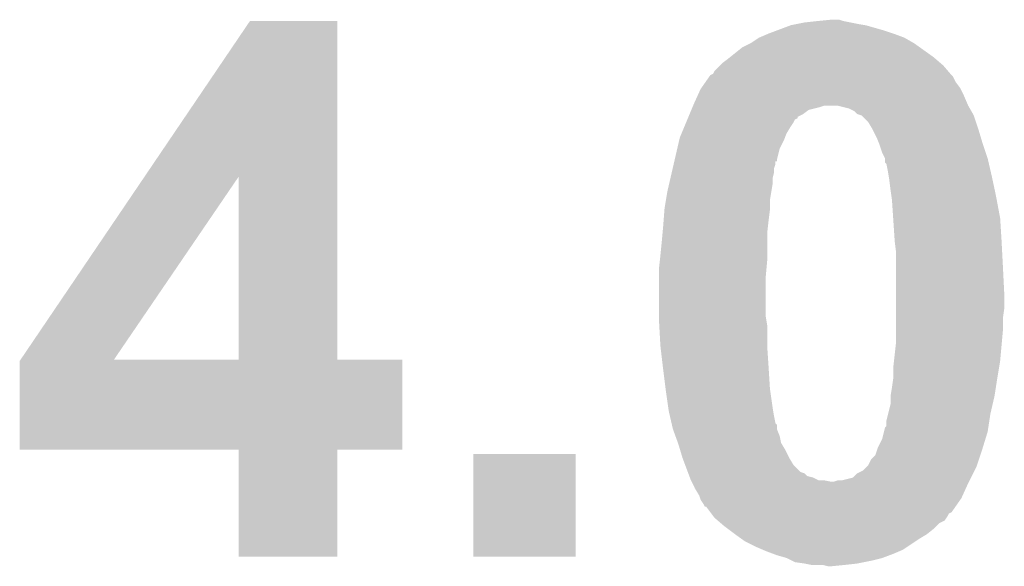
# Model space of a CAD drawing. Extents: x -1.3 to 24.2, y -3.9 to 39.2.
# Tile 23 of 42: x 11.7 to 13.5, y 13 to 14. Entities that reach past the tile are written whole.
import ezdxf

# ---------------------------------------------------------------- set-up
doc = ezdxf.new("R2010")
doc.units = 0
doc.layers.add('DAC_20_CLICK_V100_GTO', color=14, linetype='CONTINUOUS')

msp = doc.modelspace()

# ---------------------------------------------------------------- linework, layer by layer
at = {"layer": 'DAC_20_CLICK_V100_GTO'}
for points in [[(11.938256, 13.667682), (12.131032, 13.952194), (12.291072, 13.667682), (12.29106, 13.952194)], [(12.131032, 13.952194), (12.13105, 13.95222), (12.29106, 13.952194), (12.13105, 13.95222)], [(13.094546, 13.93444), (13.121642, 13.9446), (13.29436, 13.93444), (13.258802, 13.9446)], [(13.121642, 13.9446), (13.13434, 13.94714), (13.258802, 13.9446), (13.24356, 13.94714)], [(13.13434, 13.94714), (13.14704, 13.94968), (13.24356, 13.94714), (13.230862, 13.94968)], [(13.14704, 13.94968), (13.1699, 13.95222), (13.230862, 13.94968), (13.218162, 13.95222)], [(13.1699, 13.95222), (13.195278, 13.954758), (13.218162, 13.95222), (13.210542, 13.954758)], [(13.195278, 13.954758), (13.195298, 13.95476), (13.210542, 13.954758), (13.195298, 13.95476)], [(13.063216, 13.92174), (13.081, 13.92936), (13.329922, 13.92174), (13.3096, 13.92936)], [(13.081, 13.92936), (13.094546, 13.93444), (13.3096, 13.92936), (13.29436, 13.93444)], [(13.032742, 13.903962), (13.047978, 13.91158), (13.358368, 13.903962), (13.347702, 13.91158)], [(13.047978, 13.91158), (13.047982, 13.911582), (13.347702, 13.91158), (13.3477, 13.911582)], [(13.047982, 13.911582), (13.063216, 13.92174), (13.3477, 13.911582), (13.329922, 13.92174)], [(13.00734, 13.88364), (13.010514, 13.88618), (13.386224, 13.88364), (13.38326, 13.88618)], [(13.010514, 13.88618), (13.032742, 13.903962), (13.38326, 13.88618), (13.358368, 13.903962)], [(12.981942, 13.860776), (12.992102, 13.87094), (13.409752, 13.860776), (13.401042, 13.87094)], [(12.992102, 13.87094), (12.997182, 13.87602), (13.401042, 13.87094), (13.395116, 13.87602)], [(12.997182, 13.87602), (13.00734, 13.88364), (13.395116, 13.87602), (13.386224, 13.88364)], [(12.965434, 13.840464), (12.972542, 13.850616), (13.423902, 13.840464), (13.418822, 13.850616)], [(12.972542, 13.850616), (12.974324, 13.85316), (13.418822, 13.850616), (13.416278, 13.85316)], [(12.974324, 13.85316), (12.974326, 13.853162), (13.416278, 13.85316), (13.416278, 13.853162)], [(12.974326, 13.853162), (12.979398, 13.855706), (13.416278, 13.853162), (13.414098, 13.855706)], [(12.979398, 13.855706), (12.981942, 13.860776), (13.414098, 13.855706), (13.409752, 13.860776)], [(12.958316, 13.830298), (12.965434, 13.840464), (13.43152, 13.830298), (13.423902, 13.840464)], [(12.94384, 13.79982), (12.950766, 13.81506), (13.445672, 13.79982), (13.43914, 13.81506)], [(12.950766, 13.81506), (12.956542, 13.827762), (13.43914, 13.81506), (13.43279, 13.827762)], [(12.956542, 13.827762), (12.958316, 13.830298), (13.43279, 13.827762), (13.43152, 13.830298)], [(12.941722, 13.79474), (12.94278, 13.79728), (13.174978, 13.79474), (13.182604, 13.79728)], [(12.94278, 13.79728), (12.94384, 13.79982), (13.44676, 13.79728), (13.445672, 13.79982)], [(13.20801, 13.797278), (13.208002, 13.79728), (13.44676, 13.797278), (13.44676, 13.79728)], [(13.228322, 13.7922), (13.20801, 13.797278), (13.449662, 13.7922), (13.44676, 13.797278)], [(12.934316, 13.776966), (12.936432, 13.782042), (13.134354, 13.776966), (13.1445, 13.782042)], [(12.936432, 13.782042), (12.939606, 13.789662), (13.1445, 13.782042), (13.154662, 13.789662)], [(12.939606, 13.789662), (12.941722, 13.79474), (13.154662, 13.789662), (13.174978, 13.79474)], [(13.23848, 13.787118), (13.228322, 13.7922), (13.452566, 13.787118), (13.449662, 13.7922)], [(13.243564, 13.78204), (13.23848, 13.787118), (13.455468, 13.78204), (13.452566, 13.787118)], [(13.251178, 13.779498), (13.243564, 13.78204), (13.45692, 13.779498), (13.455468, 13.78204)], [(13.251182, 13.779496), (13.251178, 13.779498), (13.456922, 13.779496), (13.45692, 13.779498)], [(13.263882, 13.766798), (13.251182, 13.779496), (13.461154, 13.766798), (13.456922, 13.779496)], [(12.926906, 13.75918), (12.930082, 13.766802), (13.121638, 13.75918), (13.12672, 13.766802)], [(12.930082, 13.766802), (12.932198, 13.771882), (13.12672, 13.766802), (13.129266, 13.771882)], [(12.932198, 13.771882), (12.933262, 13.774434), (13.129266, 13.771882), (13.13434, 13.774434)], [(12.933262, 13.774434), (12.934316, 13.776966), (13.13434, 13.774434), (13.134354, 13.776966)], [(13.269978, 13.75664), (13.263882, 13.766798), (13.46454, 13.75664), (13.461154, 13.766798)], [(12.918442, 13.738862), (12.921616, 13.746482), (13.110972, 13.738862), (13.11402, 13.746482)], [(12.921616, 13.746482), (12.926906, 13.75918), (13.11402, 13.746482), (13.121638, 13.75918)], [(13.2715, 13.7541), (13.269978, 13.75664), (13.465302, 13.7541), (13.46454, 13.75664)], [(13.27912, 13.73886), (13.2715, 13.7541), (13.469874, 13.73886), (13.465302, 13.7541)], [(12.913752, 13.718542), (12.917268, 13.73378), (13.10132, 13.718542), (13.10894, 13.73378)], [(12.917268, 13.73378), (12.918442, 13.738862), (13.10894, 13.73378), (13.110972, 13.738862)], [(13.28217, 13.73124), (13.27912, 13.73886), (13.47216, 13.73124), (13.469874, 13.73886)], [(13.2842, 13.726162), (13.28217, 13.73124), (13.473854, 13.726162), (13.47216, 13.73124)], [(13.28928, 13.71092), (13.2842, 13.726162), (13.478932, 13.71092), (13.473854, 13.726162)], [(12.909062, 13.698222), (12.913752, 13.718542), (13.09624, 13.698222), (13.10132, 13.718542)], [(13.29436, 13.70076), (13.28928, 13.71092), (13.482318, 13.70076), (13.478932, 13.71092)], [(12.905544, 13.682982), (12.907304, 13.690604), (13.091162, 13.682982), (13.0937, 13.690604)], [(12.907304, 13.690604), (12.908476, 13.69568), (13.0937, 13.690604), (13.093722, 13.69568)], [(12.908476, 13.69568), (12.90848, 13.695702), (13.093722, 13.69568), (13.09624, 13.695702)], [(12.90848, 13.695702), (12.909062, 13.698222), (13.09624, 13.695702), (13.09624, 13.698222)], [(13.29436, 13.700756), (13.29436, 13.70076), (13.48232, 13.700756), (13.482318, 13.70076)], [(13.294366, 13.693134), (13.29436, 13.700756), (13.48408, 13.693134), (13.48232, 13.700756)], [(13.296902, 13.690596), (13.294366, 13.693134), (13.484666, 13.690596), (13.48408, 13.693134)], [(13.29944, 13.6779), (13.296902, 13.690596), (13.487596, 13.6779), (13.484666, 13.690596)], [(12.901442, 13.665202), (12.903786, 13.675362), (13.08862, 13.665202), (13.09116, 13.675362)], [(12.903786, 13.675362), (12.905544, 13.682982), (13.09116, 13.675362), (13.091162, 13.682982)], [(13.301134, 13.66774), (13.29944, 13.6779), (13.48994, 13.66774), (13.487596, 13.6779)], [(11.711144, 13.332496), (11.938256, 13.667682), (11.882144, 13.332496), (12.110684, 13.667682)], [(12.110698, 13.33246), (12.110684, 13.667682), (12.291086, 13.33246), (12.291072, 13.667682)], [(12.89558, 13.6398), (12.899096, 13.655042), (13.086078, 13.6398), (13.08862, 13.655042)], [(12.899096, 13.655042), (12.901442, 13.665202), (13.08862, 13.655042), (13.08862, 13.665202)], [(13.30198, 13.66266), (13.301134, 13.66774), (13.49103, 13.66266), (13.48994, 13.66774)], [(13.30452, 13.64234), (13.30198, 13.66266), (13.495384, 13.64234), (13.49103, 13.66266)], [(12.89304, 13.624562), (12.89558, 13.6398), (13.08354, 13.624562), (13.086078, 13.6398)], [(13.305972, 13.63218), (13.30452, 13.64234), (13.49756, 13.63218), (13.495384, 13.64234)], [(12.8905, 13.60932), (12.89304, 13.624562), (13.08354, 13.60932), (13.08354, 13.624562)], [(13.30706, 13.62456), (13.305972, 13.63218), (13.49899, 13.62456), (13.49756, 13.63218)], [(13.309262, 13.59154), (13.30706, 13.62456), (13.50518, 13.59154), (13.49899, 13.62456)], [(12.88874, 13.58646), (12.890304, 13.606782), (13.081, 13.58646), (13.08354, 13.606782)], [(12.890304, 13.606782), (12.8905, 13.60932), (13.08354, 13.606782), (13.08354, 13.60932)], [(12.88796, 13.5763), (12.88874, 13.58646), (13.07987, 13.5763), (13.081, 13.58646)], [(13.311972, 13.5509), (13.309262, 13.59154), (13.50772, 13.5509), (13.50518, 13.59154)], [(12.88542, 13.54836), (12.886804, 13.5636), (13.07846, 13.54836), (13.07846, 13.5636)], [(12.886804, 13.5636), (12.88796, 13.5763), (13.07846, 13.5636), (13.07987, 13.5763)], [(12.88288, 13.52296), (12.88542, 13.54836), (13.07846, 13.52296), (13.07846, 13.54836)], [(13.31214, 13.54836), (13.311972, 13.5509), (13.507854, 13.54836), (13.50772, 13.5509)], [(13.31468, 13.528038), (13.31214, 13.54836), (13.508924, 13.528038), (13.507854, 13.54836)], [(13.31468, 13.50264), (13.31468, 13.528038), (13.51026, 13.50264), (13.508924, 13.528038)], [(12.88034, 13.5001), (12.88175, 13.512798), (13.077304, 13.5001), (13.07846, 13.512798)], [(12.88175, 13.512798), (12.88288, 13.52296), (13.07846, 13.512798), (13.07846, 13.52296)], [(12.88034, 13.48486), (12.88034, 13.5001), (13.07592, 13.48486), (13.077304, 13.5001)], [(13.31468, 13.45184), (13.31468, 13.50264), (13.5128, 13.45184), (13.51026, 13.50264)], [(12.88034, 13.411202), (12.88034, 13.48486), (13.07592, 13.411202), (13.07592, 13.48486)], [(13.31468, 13.42644), (13.31468, 13.45184), (13.5128, 13.42644), (13.5128, 13.45184)], [(13.31468, 13.408658), (13.31468, 13.42644), (13.51026, 13.408658), (13.5128, 13.42644)], [(12.88034, 13.403578), (12.88034, 13.411202), (13.077192, 13.403578), (13.07592, 13.411202)], [(12.880764, 13.395962), (12.88034, 13.403578), (13.07846, 13.395962), (13.077192, 13.403578)], [(13.31468, 13.3858), (13.31468, 13.408658), (13.51026, 13.3858), (13.51026, 13.408658)], [(12.88288, 13.35786), (12.880764, 13.395962), (13.07846, 13.35786), (13.07846, 13.395962)], [(13.31468, 13.36548), (13.31468, 13.3858), (13.508412, 13.36548), (13.51026, 13.3858)], [(13.310728, 13.32992), (13.31468, 13.36548), (13.50518, 13.32992), (13.508412, 13.36548)], [(12.882882, 13.357858), (12.88288, 13.35786), (13.07846, 13.357858), (13.07846, 13.35786)], [(12.887364, 13.31976), (12.882882, 13.357858), (13.081, 13.31976), (13.07846, 13.357858)], [(11.7094, 13.167386), (11.709404, 13.329926), (12.410414, 13.167386), (12.410438, 13.329926)], [(11.709404, 13.329926), (11.711102, 13.332434), (12.410438, 13.329926), (12.41044, 13.332434)], [(11.711102, 13.332434), (11.71112, 13.33246), (12.41044, 13.332434), (12.291086, 13.33246)], [(11.71112, 13.33246), (11.711144, 13.332496), (12.110698, 13.33246), (11.882144, 13.332496)], [(13.3096, 13.319758), (13.310728, 13.32992), (13.503486, 13.319758), (13.50518, 13.32992)], [(12.88796, 13.31468), (12.887364, 13.31976), (13.081318, 13.31468), (13.081, 13.31976)], [(12.892406, 13.27912), (12.88796, 13.31468), (13.08354, 13.27912), (13.081318, 13.31468)], [(13.3096, 13.29944), (13.3096, 13.319758), (13.5001, 13.29944), (13.503486, 13.319758)], [(13.30706, 13.28166), (13.3096, 13.29944), (13.497364, 13.28166), (13.5001, 13.29944)], [(12.89304, 13.27404), (12.892406, 13.27912), (13.084266, 13.27404), (13.08354, 13.27912)], [(12.897396, 13.24356), (12.89304, 13.27404), (13.08862, 13.24356), (13.084266, 13.27404)], [(13.30452, 13.26642), (13.30706, 13.28166), (13.49502, 13.26642), (13.497364, 13.28166)], [(13.30452, 13.266418), (13.30452, 13.26642), (13.495018, 13.266418), (13.49502, 13.26642)], [(13.30452, 13.251178), (13.30452, 13.266418), (13.491502, 13.251178), (13.495018, 13.266418)], [(12.89812, 13.23848), (12.897396, 13.24356), (13.089468, 13.23848), (13.08862, 13.24356)], [(12.900466, 13.22832), (12.89812, 13.23848), (13.09116, 13.22832), (13.089468, 13.23848)], [(13.300074, 13.2334), (13.30452, 13.251178), (13.4874, 13.2334), (13.491502, 13.251178)], [(12.903396, 13.215624), (12.900466, 13.22832), (13.093698, 13.215624), (13.09116, 13.22832)], [(13.296894, 13.210534), (13.2969, 13.220698), (13.483882, 13.210534), (13.485444, 13.220698)], [(13.2969, 13.220698), (13.300074, 13.2334), (13.485444, 13.220698), (13.4874, 13.2334)], [(12.903982, 13.213086), (12.903396, 13.215624), (13.096234, 13.213086), (13.093698, 13.215624)], [(12.90574, 13.205464), (12.903982, 13.213086), (13.09624, 13.205464), (13.096234, 13.213086)], [(12.90574, 13.205462), (12.90574, 13.205464), (13.096242, 13.205462), (13.09624, 13.205464)], [(12.91036, 13.192762), (12.90574, 13.205462), (13.101318, 13.192762), (13.096242, 13.205462)], [(13.292454, 13.200378), (13.294358, 13.207994), (13.48232, 13.200378), (13.48349, 13.207994)], [(13.294358, 13.207994), (13.296894, 13.210534), (13.48349, 13.207994), (13.483882, 13.210534)], [(12.914978, 13.180062), (12.91036, 13.192762), (13.103858, 13.180062), (13.101318, 13.192762)], [(13.28166, 13.172438), (13.28928, 13.187678), (13.473722, 13.172438), (13.478412, 13.187678)], [(13.28928, 13.187678), (13.292454, 13.200378), (13.478412, 13.187678), (13.48232, 13.200378)], [(12.110694, 13.16736), (11.7094, 13.167386), (12.410414, 13.16736), (12.410414, 13.167386)], [(12.110696, 13.167334), (12.110694, 13.16736), (12.29106, 13.167334), (12.410414, 13.16736)], [(12.11072, 12.971806), (12.110696, 13.167334), (12.291034, 12.971806), (12.29106, 13.167334)], [(12.915902, 13.17752), (12.914978, 13.180062), (13.105384, 13.17752), (13.103858, 13.180062)], [(12.91895, 13.167358), (12.915902, 13.17752), (13.11148, 13.167358), (13.105384, 13.17752)], [(12.92352, 13.15212), (12.91895, 13.167358), (13.1191, 13.15212), (13.11148, 13.167358)], [(13.276576, 13.157198), (13.279966, 13.16736), (13.468772, 13.157198), (13.47216, 13.16736)], [(13.279966, 13.16736), (13.28166, 13.172438), (13.47216, 13.16736), (13.473722, 13.172438)], [(12.53998, 12.971806), (12.540004, 13.159714), (12.727914, 12.971806), (12.72794, 13.159714)], [(12.540004, 13.159714), (12.540006, 13.15974), (12.72794, 13.159714), (12.540006, 13.15974)], [(12.92352, 13.152118), (12.92352, 13.15212), (13.119102, 13.152118), (13.1191, 13.15212)], [(12.928282, 13.139422), (12.92352, 13.152118), (13.126718, 13.139422), (13.119102, 13.152118)], [(13.263878, 13.13942), (13.268958, 13.149576), (13.462846, 13.13942), (13.466232, 13.149576)], [(13.268958, 13.149576), (13.276576, 13.157198), (13.466232, 13.149576), (13.468772, 13.157198)], [(12.933044, 13.126724), (12.928282, 13.139422), (13.139418, 13.126724), (13.126718, 13.139422)], [(13.24356, 13.124178), (13.253716, 13.129258), (13.455648, 13.124178), (13.458188, 13.129258)], [(13.253716, 13.129258), (13.261338, 13.13688), (13.458188, 13.129258), (13.462, 13.13688)], [(13.261338, 13.13688), (13.263878, 13.13942), (13.462, 13.13688), (13.462846, 13.13942)], [(12.933998, 13.12418), (12.933044, 13.126724), (13.147036, 13.12418), (13.139418, 13.126724)], [(12.935902, 13.119104), (12.933998, 13.12418), (13.152118, 13.119104), (13.147036, 13.12418)], [(12.936856, 13.116562), (12.935902, 13.119104), (13.162278, 13.116562), (13.152118, 13.119104)], [(12.93876, 13.111482), (12.936856, 13.116562), (13.172436, 13.111482), (13.162278, 13.116562)], [(12.93876, 13.11148), (12.93876, 13.111482), (13.182598, 13.11148), (13.172436, 13.111482)], [(12.94003, 13.10894), (12.93876, 13.11148), (13.195298, 13.10894), (13.182598, 13.11148)], [(13.200376, 13.10894), (13.207998, 13.111478), (13.44803, 13.10894), (13.449298, 13.111478)], [(13.207998, 13.111478), (13.215618, 13.11148), (13.449298, 13.111478), (13.4493, 13.11148)], [(13.215618, 13.11148), (13.235934, 13.116558), (13.4493, 13.11148), (13.451838, 13.116558)], [(13.235934, 13.116558), (13.24356, 13.124178), (13.451838, 13.116558), (13.455648, 13.124178)], [(12.9413, 13.1064), (12.94003, 13.10894), (13.44676, 13.1064), (13.44803, 13.10894)], [(12.94638, 13.09624), (12.9413, 13.1064), (13.44214, 13.09624), (13.44676, 13.1064)], [(12.954, 13.083542), (12.94638, 13.09624), (13.436368, 13.083542), (13.44214, 13.09624)], [(12.955694, 13.078458), (12.954, 13.083542), (13.434058, 13.078458), (13.436368, 13.083542)], [(12.95654, 13.075916), (12.955694, 13.078458), (13.432278, 13.075916), (13.434058, 13.078458)], [(12.961618, 13.068302), (12.95654, 13.075916), (13.426946, 13.068302), (13.432278, 13.075916)], [(12.964154, 13.063238), (12.961618, 13.068302), (13.4234, 13.063238), (13.426946, 13.068302)], [(12.96669, 13.06322), (12.964154, 13.063238), (13.423388, 13.06322), (13.4234, 13.063238)], [(12.974318, 13.053058), (12.96669, 13.06322), (13.416274, 13.053058), (13.423388, 13.06322)], [(12.976226, 13.050514), (12.974318, 13.053058), (13.411202, 13.050514), (13.416274, 13.053058)], [(12.980036, 13.045438), (12.976226, 13.050514), (13.408658, 13.045438), (13.411202, 13.050514)], [(12.981938, 13.042902), (12.980036, 13.045438), (13.406966, 13.042902), (13.408658, 13.045438)], [(12.98787, 13.037818), (12.981938, 13.042902), (13.403574, 13.037818), (13.406966, 13.042902)], [(12.993796, 13.032738), (12.98787, 13.037818), (13.393424, 13.032738), (13.403574, 13.037818)], [(12.99972, 13.02766), (12.993796, 13.032738), (13.388342, 13.02766), (13.393424, 13.032738)], [(13.006496, 13.022578), (12.99972, 13.02766), (13.383258, 13.022578), (13.388342, 13.02766)], [(13.02004, 13.01242), (13.006496, 13.022578), (13.37056, 13.01242), (13.383258, 13.022578)], [(13.020044, 13.012418), (13.02004, 13.01242), (13.370558, 13.012418), (13.37056, 13.01242)], [(13.03071, 13.004802), (13.020044, 13.012418), (13.35786, 13.004802), (13.370558, 13.012418)], [(13.037824, 12.999722), (13.03071, 13.004802), (13.35024, 12.999722), (13.35786, 13.004802)], [(13.05814, 12.98956), (13.037824, 12.999722), (13.335002, 12.98956), (13.35024, 12.999722)], [(13.069994, 12.98448), (13.05814, 12.98956), (13.327384, 12.98448), (13.335002, 12.98956)], [(13.07592, 12.98194), (13.069994, 12.98448), (13.321456, 12.98194), (13.327384, 12.98448)], [(12.291034, 12.97178), (12.11072, 12.971806), (12.291034, 12.97178), (12.291034, 12.971806)], [(12.727914, 12.97178), (12.53998, 12.971806), (12.727914, 12.97178), (12.727914, 12.971806)], [(13.089468, 12.97686), (13.07592, 12.98194), (13.3096, 12.97686), (13.321456, 12.98194)], [(13.09624, 12.97432), (13.089468, 12.97686), (13.302826, 12.97432), (13.3096, 12.97686)], [(13.114018, 12.969242), (13.09624, 12.97432), (13.289282, 12.969242), (13.302826, 12.97432)], [(13.114022, 12.96924), (13.114018, 12.969242), (13.289278, 12.96924), (13.289282, 12.969242)], [(13.124182, 12.96416), (13.114022, 12.96924), (13.26896, 12.96416), (13.289278, 12.96924)], [(13.129258, 12.961622), (13.124182, 12.96416), (13.25627, 12.961622), (13.26896, 12.96416)], [(13.14704, 12.95908), (13.129258, 12.961622), (13.24356, 12.95908), (13.25627, 12.961622)], [(13.159738, 12.95654), (13.14704, 12.95908), (13.2207, 12.95654), (13.24356, 12.95908)], [(13.190218, 12.954), (13.180058, 12.95654), (13.195302, 12.954), (13.2207, 12.95654)]]:
    msp.add_solid(points, dxfattribs=at)

doc.saveas('drawing.dxf')
